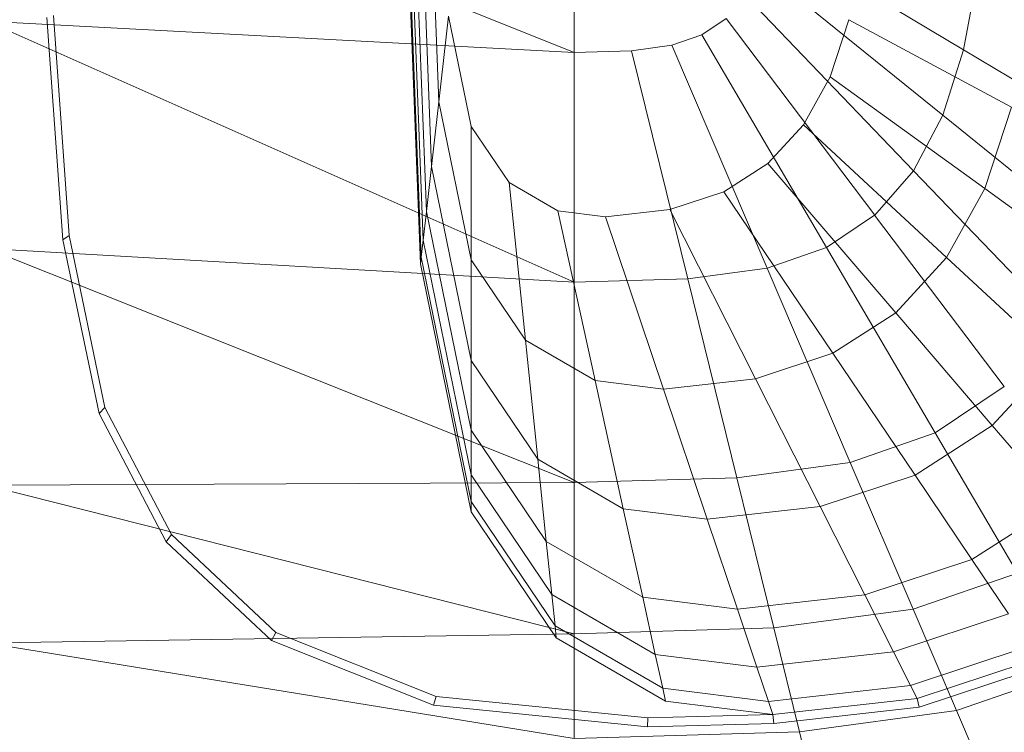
# Model space of a CAD drawing. Header units: metres. Extents: x 391.1 to 427.5, y 12.8 to 28.4.
# Tile 77 of 203: x 403.394 to 403.567, y 26.525 to 26.649. Entities that reach past the tile are written whole.
import ezdxf

# ---------------------------------------------------------------- set-up
doc = ezdxf.new("R2010")
doc.units = ezdxf.units.M
doc.layers.add('02_MOBILIARIO', color=7, linetype='Continuous', lineweight=18)
doc.layers.add('A-DETL-____-MBND', color=7, linetype='Continuous', lineweight=18)

# ---------------------------------------------------------------- blocks, each defined once
blk = doc.blocks.new('Family - Rentamans PA-152299-02_FON_P0A')
at = {"layer": 'A-DETL-____-MBND', "color": 253, "true_color": 0xaaaaaa}
for p, q in [((0, 0.18276), (0.10273, 0.14157)), ((0.07584, 0.10456), (0.07287, 0.18276)), ((0.07598, 0.10571), (0.07304, 0.18276)), ((0.07689, 0.11374), (0.07426, 0.18276)), ((0.07778, 0.12158), (0.07545, 0.18276)), ((0.07907, 0.13292), (0.07717, 0.18276)), ((0.10273, 0.18276), (0.10273, 0.14157)), ((0.07631, 0.10869), (0.074, 0.1695)), ((0.17092, 0.14201), (0.13724, 0.16214)), ((0.16731, 0.13056), (0.13541, 0.15634)), ((0.1733, 0.15486), (0.17092, 0.14201)), ((0.16218, 0.12086), (0.13282, 0.15143)), ((0.10273, 0.14157), (0, 0.14702)), ((0, 0.14702), (0.10273, 0.10137)), ((0.01327, 0.10879), (0.01046, 0.14766)), ((0.01437, 0.10952), (0.01159, 0.14801)), ((0.08078, 0.14793), (0.07907, 0.13292)), ((0.08473, 0.12861), (0.08078, 0.14793)), ((0.12937, 0.14751), (0.12509, 0.14464)), ((0.15537, 0.1131), (0.12937, 0.14751)), ((0.15084, 0.14729), (0.14756, 0.13732)), ((0.17934, 0.13201), (0.15084, 0.14729)), ((0.12509, 0.14464), (0.11983, 0.14281)), ((0.14692, 0.10743), (0.12509, 0.14464)), ((0.10273, 0.14157), (0.11281, 0.14187)), ((0.10273, 0.14157), (0.10273, 0.10137)), ((0.11983, 0.14281), (0.11281, 0.14187)), ((0.11281, 0.14187), (0.12264, 0.10196)), ((0.11983, 0.14281), (0.13653, 0.10383)), ((0.17092, 0.14201), (0.16731, 0.13056)), ((0.20031, 0.12445), (0.17092, 0.14201)), ((0.14756, 0.13732), (0.14288, 0.12888)), ((0.17464, 0.11773), (0.14756, 0.13732)), ((0.07907, 0.13292), (0.07778, 0.12158)), ((0.08473, 0.10527), (0.07907, 0.13292)), ((0.17934, 0.13201), (0.17464, 0.11773)), ((0.16731, 0.13056), (0.16218, 0.12086)), ((0.19515, 0.10805), (0.16731, 0.13056)), ((0.09137, 0.11877), (0.08473, 0.12861)), ((0.08473, 0.12861), (0.08473, 0.10527)), ((0.14288, 0.12888), (0.13667, 0.12213)), ((0.16795, 0.10565), (0.14288, 0.12888)), ((0.07778, 0.12158), (0.07689, 0.11374)), ((0.08473, 0.08764), (0.07778, 0.12158)), ((0.13667, 0.12213), (0.12897, 0.11719)), ((0.13667, 0.12213), (0.15906, 0.09599)), ((0.16218, 0.12086), (0.15537, 0.1131)), ((0.18781, 0.09417), (0.16218, 0.12086)), ((0.09989, 0.11385), (0.09137, 0.11877)), ((0.09137, 0.11877), (0.09423, 0.09119)), ((0.17464, 0.11773), (0.16795, 0.10565)), ((0.19509, 0.10294), (0.17464, 0.11773)), ((0.12897, 0.11719), (0.1195, 0.11406)), ((0.12897, 0.11719), (0.14804, 0.08893)), ((0.10826, 0.11279), (0.09989, 0.11385)), ((0.09989, 0.11385), (0.10642, 0.08414)), ((0.1195, 0.11406), (0.10826, 0.11279)), ((0.1195, 0.11406), (0.13449, 0.08444)), ((0.07689, 0.11374), (0.07631, 0.10869)), ((0.08473, 0.07545), (0.07689, 0.11374)), ((0.10826, 0.11279), (0.1184, 0.08263)), ((0.15536, 0.1131), (0.14692, 0.10743)), ((0.17806, 0.08308), (0.15536, 0.1131)), ((0.01437, 0.10952), (0.01327, 0.10879)), ((0.01958, 0.07835), (0.01327, 0.10879)), ((0.02062, 0.07939), (0.01437, 0.10952)), ((0.07631, 0.10869), (0.07598, 0.1057)), ((0.08473, 0.0676), (0.07631, 0.10869)), ((0.10273, 0.10137), (0, 0.10722)), ((0, 0.10722), (0.10273, 0.06628)), ((0.14692, 0.10743), (0.13653, 0.10383)), ((0.14692, 0.10743), (0.16597, 0.07496)), ((0.07598, 0.10571), (0.07584, 0.10456)), ((0.08473, 0.06296), (0.07598, 0.1057)), ((0.09423, 0.09119), (0.08473, 0.10527)), ((0.08473, 0.10527), (0.08473, 0.08764)), ((0.16795, 0.10565), (0.15906, 0.09599)), ((0.18688, 0.08811), (0.16795, 0.10565)), ((0.08473, 0.06117), (0.07584, 0.10456)), ((0.13653, 0.10383), (0.12264, 0.10196)), ((0.13653, 0.10383), (0.1511, 0.06981)), ((0.12264, 0.10196), (0.10273, 0.10137)), ((0.12264, 0.10196), (0.13123, 0.06713)), ((0.10273, 0.10137), (0.10273, 0.06628)), ((0.15906, 0.09599), (0.14804, 0.08893)), ((0.15906, 0.09599), (0.17596, 0.07625)), ((0.10642, 0.08414), (0.09423, 0.09119)), ((0.09423, 0.09119), (0.09638, 0.07036)), ((0.14804, 0.08893), (0.13449, 0.08444)), ((0.14804, 0.08893), (0.16244, 0.06758)), ((0.18688, 0.08811), (0.17596, 0.07625)), ((0.09638, 0.07036), (0.08473, 0.08764)), ((0.08473, 0.08764), (0.08473, 0.07545)), ((0.1184, 0.08263), (0.10642, 0.08414)), ((0.10642, 0.08414), (0.11135, 0.0617)), ((0.13449, 0.08444), (0.1184, 0.08263)), ((0.13449, 0.08444), (0.14581, 0.06207)), ((0.17806, 0.08308), (0.16597, 0.07496)), ((0.1184, 0.08263), (0.12606, 0.05985)), ((0.02062, 0.07939), (0.01958, 0.07835)), ((0.03228, 0.05718), (0.02062, 0.07939)), ((0.03136, 0.05592), (0.01958, 0.07835)), ((0.17596, 0.07625), (0.16244, 0.06758)), ((0.17596, 0.07625), (0.18765, 0.06261)), ((0.09788, 0.05596), (0.08473, 0.07545)), ((0.08473, 0.07545), (0.08473, 0.0676)), ((0.16597, 0.07496), (0.1511, 0.06981)), ((0.16597, 0.07496), (0.18036, 0.05043)), ((0.11135, 0.0617), (0.09638, 0.07036)), ((0.09638, 0.07036), (0.09788, 0.05596)), ((0.1511, 0.06981), (0.13123, 0.06713)), ((0.1511, 0.06981), (0.1621, 0.04411)), ((0.08473, 0.06296), (0.08473, 0.0676)), ((0.09884, 0.04668), (0.08473, 0.0676)), ((0.16244, 0.06758), (0.14581, 0.06207)), ((0.16244, 0.06758), (0.17239, 0.05283)), ((0.10273, 0.06628), (0, 0.06579)), ((0, 0.06579), (0.10273, 0.03978)), ((0.13123, 0.06713), (0.10273, 0.06628)), ((0.10273, 0.06628), (0.10273, 0.03978)), ((0.13123, 0.06713), (0.13772, 0.04082)), ((0.08473, 0.06117), (0.08473, 0.06296)), ((0.09941, 0.0412), (0.08473, 0.06296)), ((0.14581, 0.06207), (0.12606, 0.05985)), ((0.14581, 0.06207), (0.15363, 0.04662)), ((0.18765, 0.06261), (0.17239, 0.05283)), ((0.09963, 0.03908), (0.08473, 0.06117)), ((0.12606, 0.05985), (0.11135, 0.0617)), ((0.11135, 0.0617), (0.11476, 0.0462)), ((0.12606, 0.05985), (0.13135, 0.04411)), ((0.03228, 0.05718), (0.03136, 0.05592)), ((0.05051, 0.04004), (0.03228, 0.05718)), ((0.04977, 0.03861), (0.03136, 0.05592)), ((0.11476, 0.0462), (0.09788, 0.05596)), ((0.09788, 0.05596), (0.09884, 0.04668)), ((0.17239, 0.05283), (0.15363, 0.04662)), ((0.17239, 0.05283), (0.17881, 0.04332)), ((0.18036, 0.05043), (0.1621, 0.04411)), ((0.11696, 0.0362), (0.09884, 0.04668)), ((0.09884, 0.04668), (0.09941, 0.0412)), ((0.15363, 0.04662), (0.13135, 0.04411)), ((0.15363, 0.04662), (0.15867, 0.03665)), ((0.13135, 0.04411), (0.11476, 0.0462)), ((0.11476, 0.0462), (0.11696, 0.0362)), ((0.13135, 0.04411), (0.13476, 0.03396)), ((0.1621, 0.04411), (0.13772, 0.04082)), ((0.17881, 0.04332), (0.15867, 0.03665)), ((0.1621, 0.04411), (0.16971, 0.02635)), ((0.10273, 0.03978), (0, 0.03818)), ((0.05051, 0.04004), (0.04977, 0.03861)), ((0.07861, 0.02883), (0.05051, 0.04004)), ((0.11825, 0.0303), (0.09941, 0.0412)), ((0.09941, 0.0412), (0.09963, 0.03908)), ((0.13772, 0.04082), (0.10273, 0.03978)), ((0.10273, 0.03978), (0.10273, 0.02147)), ((0.13772, 0.04082), (0.1422, 0.02264)), ((0, 0.03818), (0.10273, 0.02147)), ((0.07816, 0.02729), (0.04977, 0.03861)), ((0.11875, 0.02802), (0.09963, 0.03908)), ((0.13476, 0.03396), (0.11696, 0.0362)), ((0.11696, 0.0362), (0.11825, 0.0303)), ((0.15867, 0.03665), (0.13476, 0.03396)), ((0.15867, 0.03665), (0.16165, 0.03076)), ((0.1826, 0.0377), (0.16165, 0.03076)), ((0.18406, 0.03553), (0.1628, 0.0285)), ((0.13476, 0.03396), (0.13678, 0.02796)), ((0.18466, 0.03406), (0.16318, 0.02695)), ((0.16971, 0.02635), (0.1903, 0.03348)), ((0.13678, 0.02796), (0.11825, 0.0303)), ((0.11825, 0.0303), (0.11875, 0.02802)), ((0.16165, 0.03076), (0.13678, 0.02796)), ((0.16165, 0.03076), (0.1628, 0.0285)), ((0.07861, 0.02883), (0.07816, 0.02729)), ((0.11566, 0.02511), (0.07861, 0.02883)), ((0.13755, 0.02565), (0.11875, 0.02802)), ((0.13678, 0.02796), (0.13755, 0.02565)), ((0.1628, 0.0285), (0.13755, 0.02565)), ((0.1628, 0.0285), (0.16318, 0.02695)), ((0.11557, 0.02353), (0.07816, 0.02729)), ((0.16318, 0.02695), (0.13769, 0.02408)), ((0.16971, 0.02635), (0.1422, 0.02264)), ((0.16971, 0.02635), (0.17461, 0.0149)), ((0.11566, 0.02511), (0.11557, 0.02353)), ((0.13755, 0.02565), (0.11566, 0.02511)), ((0.13755, 0.02565), (0.13769, 0.02408)), ((0.1422, 0.02264), (0.10273, 0.02147)), ((0.13769, 0.02408), (0.11557, 0.02353)), ((0.1422, 0.02264), (0.14508, 0.01092))]:
    blk.add_line(p, q, dxfattribs=at)
blk = doc.blocks.new('LONDR55-XX_ZZ-ARQ-CAA-M3D-Londres55_ifc-1-02_FON_P0A')
at = {"layer": '02_MOBILIARIO', "color": 253, "lineweight": 18, "true_color": 0xaaaaaa}
blk.add_blockref('Family - Rentamans PA-152299-02_FON_P0A', (403.38854, 26.50211), dxfattribs=at)

msp = doc.modelspace()

# ---------------------------------------------------------------- block references
at = {"lineweight": 5}
msp.add_blockref('LONDR55-XX_ZZ-ARQ-CAA-M3D-Londres55_ifc-1-02_FON_P0A', (0, 0), dxfattribs=at)

doc.saveas('drawing.dxf')
